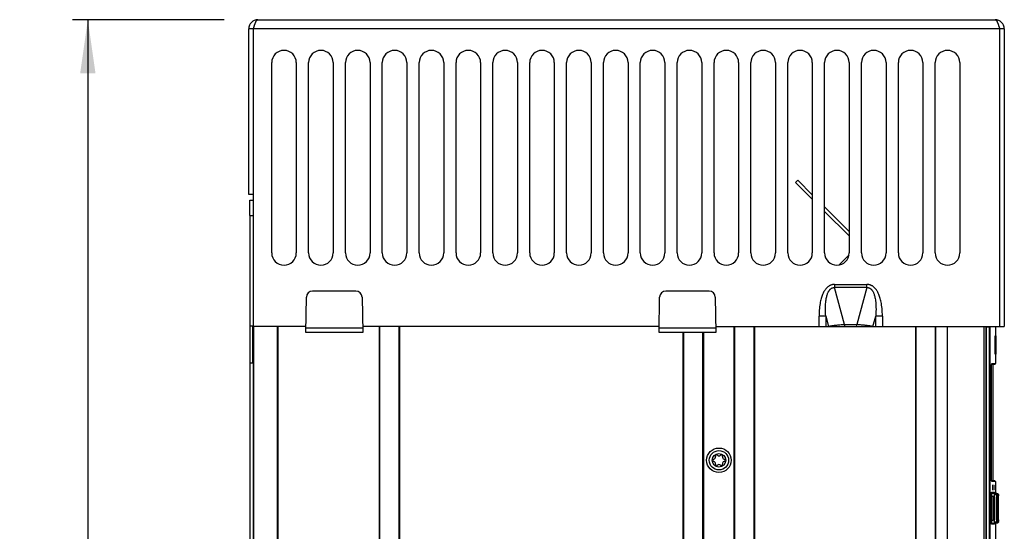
# Model space of a CAD drawing. Extents: x 0 to 594, y 0 to 420.
# Tile 16 of 55: x 229 to 293, y 258 to 291. Entities that reach past the tile are written whole.
import ezdxf

# ---------------------------------------------------------------- set-up
doc = ezdxf.new("R2010")
doc.units = 0
doc.header["$LTSCALE"] = 32.67
doc.layers.get('0').update_dxf_attribs({"linetype": 'CONTINUOUS'})
doc.layers.add('DATUM_AXIS', color=7, linetype='CONTINUOUS')
doc.layers.add('DRAFTS', color=7, linetype='CONTINUOUS')
doc.styles.get("Standard").update_dxf_attribs({"font": 'txt', "width": 0.8})
doc.dimstyles.get("Standard").update_dxf_attribs({"dimtxt": 2.5, "dimasz": 2.5, "dimexe": 1.25, "dimexo": 0.625, "dimtad": 1, "dimcen": 2.5, "dimazin": 3, "dimtfac": 1, "dimtmove": 0, "dimatfit": 3})

# ---------------------------------------------------------------- blocks, each defined once
blk = doc.blocks.new('_FILLED')
at = {"color": 0, "linetype": 'BYBLOCK'}
blk.add_solid([(0, 0), (-1, 0.143), (-1, -0.143)], dxfattribs=at)
blk = doc.blocks.new('*D11')
at = {"color": 2, "linetype": 'CONTINUOUS'}
for p, q in [((242.286, 291.49), (232.411, 291.49)), ((233.411, 291.49), (233.411, 224.69)), ((233.411, 157.89), (233.411, 224.69)), ((269.274, 157.89), (232.411, 157.89))]:
    blk.add_line(p, q, dxfattribs=at)
at = {"color": 2, "linetype": 'CONTINUOUS', "xscale": 3.5, "yscale": 3.5, "zscale": 3.5}
for p, rotation in [((233.411, 291.49), 90), ((233.411, 157.89), 270)]:
    blk.add_blockref('_FILLED', p, dxfattribs=dict(at, rotation=rotation))
at = {"color": 5, "linetype": 'CONTINUOUS', "width": 0.8}
blk.add_text('668', height=3.5, rotation=90, dxfattribs=at).set_placement((232.536, 220.49))

msp = doc.modelspace()

# ---------------------------------------------------------------- linework, layer by layer
at = {"color": 7, "linetype": 'CONTINUOUS'}
for p, q in [((244.484, 291.49), (292.484, 291.49)), ((292.713, 291.108), (292.729, 291.061)), ((243.884, 280.09), (243.884, 290.89)), ((293.084, 290.89), (243.884, 290.89)), ((244.184, 290.89), (244.216, 290.989)), ((244.184, 290.89), (244.184, 271.49)), ((244.216, 290.989), (244.232, 291.037)), ((292.729, 291.061), (292.745, 291.013)), ((292.745, 291.013), (292.76, 290.964)), ((292.76, 290.964), (292.784, 290.89)), ((292.784, 271.49), (292.784, 290.89)), ((293.084, 290.89), (293.084, 271.49)), ((245.384, 276.29), (245.384, 288.69)), ((246.984, 288.69), (246.984, 276.29)), ((247.784, 276.29), (247.784, 288.69)), ((249.384, 288.69), (249.384, 276.29)), ((250.184, 276.29), (250.184, 288.69)), ((251.784, 288.69), (251.784, 276.29)), ((252.584, 276.29), (252.584, 288.69)), ((254.184, 288.69), (254.184, 276.29)), ((254.984, 276.29), (254.984, 288.69)), ((256.584, 288.69), (256.584, 276.29)), ((257.384, 276.29), (257.384, 288.69)), ((258.984, 288.69), (258.984, 276.29)), ((259.784, 276.29), (259.784, 288.69)), ((261.384, 288.69), (261.384, 276.29)), ((262.184, 276.29), (262.184, 288.69)), ((263.784, 288.69), (263.784, 276.29)), ((264.584, 276.29), (264.584, 288.69)), ((266.184, 288.69), (266.184, 276.29)), ((266.984, 276.29), (266.984, 288.69)), ((268.584, 288.69), (268.584, 276.29)), ((269.384, 276.29), (269.384, 288.69)), ((270.984, 288.69), (270.984, 276.29)), ((271.784, 276.29), (271.784, 288.69)), ((273.384, 288.69), (273.384, 276.29)), ((274.184, 276.29), (274.184, 288.69)), ((275.784, 288.69), (275.784, 276.29)), ((276.584, 276.29), (276.584, 288.69)), ((278.184, 288.69), (278.184, 276.29)), ((278.984, 276.29), (278.984, 288.69)), ((280.584, 288.69), (280.584, 276.29)), ((281.384, 276.29), (281.384, 288.69)), ((282.984, 288.69), (282.984, 276.29)), ((283.784, 276.29), (283.784, 288.69)), ((285.384, 288.69), (285.384, 276.29)), ((286.184, 276.29), (286.184, 288.69)), ((287.784, 288.69), (287.784, 276.29)), ((288.584, 276.29), (288.584, 288.69)), ((290.184, 288.69), (290.184, 276.29)), ((279.499, 280.886), (279.641, 281.027)), ((279.499, 280.886), (280.584, 279.801)), ((280.584, 280.084), (279.641, 281.027)), ((244.184, 280.09), (243.884, 280.09)), ((282.984, 277.684), (281.384, 279.284)), ((282.984, 277.401), (281.384, 279.001)), ((243.954, 278.73), (243.954, 177.13)), ((282.317, 275.501), (282.973, 276.157)), ((250.866, 273.81), (248.042, 273.81)), ((273.866, 273.81), (271.042, 273.81)), ((282.033, 274.241), (282.033, 274.029)), ((282.033, 274.241), (284.136, 274.241)), ((282.682, 271.617), (282.033, 274.029)), ((284.136, 274.029), (282.033, 274.029)), ((284.136, 274.029), (283.486, 271.617)), ((284.136, 274.029), (284.136, 274.241)), ((247.602, 271.11), (247.642, 273.417)), ((251.266, 273.417), (251.307, 271.11)), ((270.602, 271.11), (270.642, 273.417)), ((274.266, 273.417), (274.307, 271.11)), ((281.022, 271.49), (281.022, 272.17)), ((281.455, 272.17), (281.022, 272.17)), ((281.455, 272.17), (281.455, 271.49)), ((281.455, 272.17), (281.638, 271.49)), ((284.53, 271.49), (284.713, 272.17)), ((284.713, 271.49), (284.713, 272.17)), ((285.146, 272.17), (284.713, 272.17)), ((285.146, 272.17), (285.146, 271.49)), ((243.954, 271.53), (244.154, 271.53)), ((244.154, 269.13), (244.154, 271.53)), ((244.174, 271.53), (244.174, 181.19)), ((247.608, 271.49), (244.184, 271.49)), ((245.774, 271.49), (245.774, 181.19)), ((251.302, 271.394), (247.607, 271.394)), ((270.608, 271.49), (251.3, 271.49)), ((252.374, 271.49), (252.374, 181.19)), ((253.694, 271.49), (253.694, 181.19)), ((274.302, 271.394), (270.607, 271.394)), ((274.3, 271.49), (293.084, 271.49)), ((275.494, 180.89), (275.494, 271.49)), ((275.523, 271.49), (275.523, 180.89)), ((276.785, 271.49), (276.785, 180.89)), ((276.814, 271.49), (276.814, 180.89)), ((282.224, 271.58), (282.15, 271.572)), ((282.299, 271.587), (282.224, 271.58)), ((282.375, 271.594), (282.299, 271.587)), ((282.452, 271.601), (282.375, 271.594)), ((282.529, 271.607), (282.452, 271.601)), ((282.606, 271.612), (282.529, 271.607)), ((282.682, 271.617), (282.606, 271.612)), ((282.682, 271.617), (282.682, 271.49)), ((282.682, 271.617), (283.486, 271.617)), ((283.486, 271.49), (283.486, 271.617)), ((283.562, 271.612), (283.486, 271.617)), ((283.639, 271.607), (283.562, 271.612)), ((283.716, 271.601), (283.639, 271.607)), ((283.907, 271.584), (283.831, 271.591)), ((287.294, 271.49), (287.294, 181.19)), ((287.323, 271.49), (287.323, 181.19)), ((288.585, 271.49), (288.585, 181.19)), ((288.614, 271.49), (288.614, 181.19)), ((289.354, 271.49), (289.354, 181.19)), ((291.754, 271.49), (291.754, 181.19)), ((291.874, 271.49), (291.874, 245.33)), ((291.909, 271.49), (291.909, 245.33)), ((292.15, 271.45), (291.909, 271.45)), ((292.11, 245.99), (292.11, 271.45)), ((292.15, 271.45), (292.15, 245.99)), ((292.504, 271.49), (292.504, 270.886)), ((251.307, 271.11), (247.602, 271.11)), ((274.307, 271.11), (270.602, 271.11)), ((272.174, 180.89), (272.174, 271.11)), ((272.203, 271.11), (272.203, 180.89)), ((273.465, 180.89), (273.465, 271.11)), ((273.494, 271.11), (273.494, 180.89)), ((292.484, 269.686), (292.484, 270.886)), ((292.484, 270.886), (292.544, 270.886)), ((292.524, 269.686), (292.524, 270.886)), ((292.544, 269.686), (292.544, 270.886)), ((292.544, 269.686), (292.484, 269.686)), ((292.504, 269.686), (292.504, 269.08)), ((243.954, 269.13), (244.154, 269.13)), ((292.25, 268.82), (292.252, 268.9)), ((292.251, 261.643), (292.25, 268.82)), ((292.251, 268.82), (292.25, 268.82)), ((292.252, 268.9), (292.255, 268.972)), ((292.255, 268.972), (292.261, 269.031)), ((292.263, 269.04), (292.464, 269.04)), ((292.275, 269.08), (292.504, 269.08)), ((292.354, 261.44), (292.354, 269.04)), ((292.252, 261.581), (292.25, 261.66)), ((292.25, 261.66), (292.251, 261.66)), ((292.255, 261.508), (292.252, 261.581)), ((292.261, 261.45), (292.255, 261.508)), ((292.267, 261.412), (292.261, 261.45)), ((292.464, 261.44), (292.263, 261.44)), ((292.275, 261.4), (292.267, 261.412)), ((292.504, 261.4), (292.275, 261.4)), ((292.311, 261.12), (292.311, 260.9)), ((292.314, 261.16), (292.347, 261.16)), ((292.33, 261.12), (292.33, 260.9)), ((292.35, 261.12), (292.33, 261.12)), ((292.35, 260.9), (292.35, 261.12)), ((292.478, 261.12), (292.478, 260.9)), ((292.491, 261.12), (292.478, 261.12)), ((292.479, 261.16), (292.49, 261.16)), ((292.491, 260.9), (292.491, 261.12)), ((292.504, 261.4), (292.504, 260.674)), ((292.23, 260.456), (292.23, 258.844)), ((292.23, 260.456), (292.269, 260.456)), ((292.253, 260.692), (292.395, 260.692)), ((292.269, 260.456), (292.269, 258.844)), ((292.269, 260.456), (292.406, 260.408)), ((292.293, 260.636), (292.434, 260.636)), ((292.419, 260.591), (292.293, 260.636)), ((292.347, 260.86), (292.314, 260.86)), ((292.33, 260.9), (292.35, 260.9)), ((292.395, 260.692), (292.4, 260.668)), ((292.4, 260.67), (292.4, 260.67)), ((292.4, 260.668), (292.413, 260.648)), ((292.406, 258.892), (292.406, 260.408)), ((292.406, 260.408), (292.445, 260.408)), ((292.413, 260.648), (292.434, 260.636)), ((292.553, 260.591), (292.419, 260.591)), ((292.434, 260.636), (292.434, 260.636)), ((292.553, 260.591), (292.434, 260.636)), ((292.445, 260.408), (292.445, 258.892)), ((292.455, 260.692), (292.501, 260.692)), ((292.592, 260.535), (292.458, 260.535)), ((292.478, 260.9), (292.491, 260.9)), ((292.49, 260.86), (292.479, 260.86)), ((292.494, 260.636), (292.541, 260.636)), ((292.617, 260.591), (292.494, 260.636)), ((292.501, 260.692), (292.502, 260.68)), ((292.501, 260.692), (292.506, 260.668)), ((292.506, 260.668), (292.52, 260.649)), ((292.52, 260.648), (292.541, 260.636)), ((292.662, 260.592), (292.541, 260.636)), ((292.541, 260.636), (292.541, 260.636)), ((292.553, 260.591), (292.553, 260.591)), ((292.6, 260.4), (292.6, 260.421)), ((292.6, 260.41), (292.611, 260.406)), ((292.6, 260.4), (292.6, 260.4)), ((292.611, 258.894), (292.611, 260.406)), ((292.611, 260.406), (292.651, 260.406)), ((292.661, 260.592), (292.617, 260.591)), ((292.651, 260.406), (292.651, 258.894)), ((292.701, 260.535), (292.656, 260.535)), ((292.661, 260.592), (292.661, 260.592)), ((292.661, 260.592), (292.682, 260.579)), ((292.682, 260.579), (292.696, 260.559)), ((292.696, 260.559), (292.701, 260.535)), ((292.701, 260.525), (292.701, 260.53)), ((292.702, 260.519), (292.701, 260.525)), ((292.702, 260.5), (292.702, 260.455)), ((292.702, 260.461), (292.702, 260.467)), ((292.702, 258.881), (292.702, 260.461)), ((292.269, 258.844), (292.23, 258.844)), ((292.395, 258.608), (292.253, 258.608)), ((292.406, 258.892), (292.269, 258.844)), ((292.293, 258.664), (292.419, 258.709)), ((292.434, 258.664), (292.293, 258.664)), ((292.445, 258.892), (292.406, 258.892)), ((292.434, 258.664), (292.414, 258.652)), ((292.419, 258.709), (292.553, 258.709)), ((292.553, 258.709), (292.434, 258.664)), ((292.434, 258.664), (292.434, 258.664)), ((292.448, 258.654), (292.447, 258.669)), ((292.501, 258.608), (292.455, 258.608)), ((292.458, 258.765), (292.592, 258.765)), ((292.494, 258.664), (292.617, 258.708)), ((292.541, 258.664), (292.494, 258.664)), ((292.506, 258.632), (292.501, 258.608)), ((292.502, 258.619), (292.501, 258.608)), ((292.502, 258.615), (292.502, 258.618)), ((292.504, 258.626), (292.504, 257.62)), ((292.662, 258.708), (292.541, 258.664)), ((292.541, 258.664), (292.541, 258.664)), ((292.553, 258.709), (292.553, 258.709)), ((292.596, 258.776), (292.597, 258.783)), ((292.6, 258.899), (292.6, 258.899)), ((292.611, 258.894), (292.6, 258.89)), ((292.651, 258.894), (292.611, 258.894)), ((292.617, 258.708), (292.661, 258.708)), ((292.656, 258.765), (292.701, 258.765)), ((292.661, 258.708), (292.661, 258.708)), ((292.701, 258.765), (292.696, 258.741)), ((292.701, 258.773), (292.702, 258.802)), ((292.701, 258.775), (292.701, 258.764)), ((292.702, 258.897), (292.702, 258.802)), ((292.702, 258.794), (292.702, 258.823))]:
    msp.add_line(p, q, dxfattribs=at)
for points in [[(244.232, 291.037), (244.247, 291.085), (244.255, 291.108), (244.263, 291.131), (244.271, 291.154), (244.279, 291.176), (244.287, 291.197), (244.295, 291.218), (244.303, 291.239), (244.31, 291.258), (244.318, 291.278), (244.326, 291.296), (244.334, 291.314), (244.342, 291.331), (244.35, 291.348), (244.358, 291.363), (244.366, 291.378), (244.374, 291.392), (244.382, 291.405), (244.389, 291.418), (244.397, 291.429), (244.405, 291.439), (244.413, 291.449), (244.421, 291.457), (244.429, 291.465), (244.437, 291.472), (244.445, 291.477), (244.453, 291.482), (244.46, 291.485), (244.468, 291.488), (244.476, 291.489), (244.484, 291.49)], [(292.484, 291.49), (292.492, 291.489), (292.5, 291.488), (292.508, 291.485), (292.516, 291.482), (292.524, 291.477), (292.532, 291.472), (292.539, 291.465), (292.547, 291.457), (292.555, 291.449), (292.563, 291.439), (292.571, 291.429), (292.579, 291.418), (292.587, 291.405), (292.595, 291.392), (292.603, 291.378), (292.61, 291.363), (292.618, 291.348), (292.626, 291.331), (292.634, 291.314), (292.642, 291.296), (292.65, 291.278), (292.658, 291.258), (292.666, 291.239), (292.674, 291.218), (292.682, 291.197), (292.689, 291.176), (292.697, 291.154), (292.705, 291.131), (292.713, 291.108)], [(282.033, 274.241), (282.005, 274.24), (281.978, 274.239), (281.951, 274.236), (281.925, 274.232), (281.899, 274.228), (281.874, 274.222), (281.848, 274.215), (281.823, 274.208), (281.798, 274.199), (281.774, 274.189), (281.749, 274.179), (281.725, 274.167), (281.7, 274.154), (281.676, 274.139), (281.652, 274.124), (281.628, 274.107), (281.604, 274.089), (281.58, 274.069), (281.556, 274.048), (281.532, 274.025), (281.508, 274), (281.484, 273.974), (281.46, 273.945), (281.436, 273.915), (281.412, 273.882), (281.389, 273.847), (281.365, 273.81), (281.341, 273.77), (281.318, 273.727), (281.294, 273.68), (281.271, 273.63), (281.248, 273.577), (281.225, 273.519), (281.203, 273.458), (281.181, 273.392), (281.16, 273.321), (281.14, 273.245), (281.12, 273.164), (281.102, 273.078), (281.085, 272.986), (281.07, 272.889), (281.056, 272.785), (281.045, 272.675), (281.035, 272.559), (281.028, 272.436), (281.024, 272.307), (281.022, 272.17)], [(281.455, 272.17), (281.446, 272.331), (281.44, 272.48), (281.438, 272.618), (281.439, 272.746), (281.443, 272.863), (281.45, 272.971), (281.458, 273.07), (281.468, 273.16), (281.479, 273.243), (281.491, 273.317), (281.505, 273.385), (281.519, 273.447), (281.533, 273.503), (281.548, 273.554), (281.563, 273.601), (281.578, 273.643), (281.594, 273.682), (281.609, 273.717), (281.625, 273.748), (281.64, 273.778), (281.655, 273.804), (281.671, 273.828), (281.686, 273.85), (281.701, 273.87), (281.716, 273.889), (281.731, 273.906), (281.745, 273.921), (281.76, 273.935), (281.775, 273.948), (281.789, 273.959), (281.803, 273.97), (281.818, 273.979), (281.832, 273.988), (281.847, 273.995), (281.861, 274.002), (281.876, 274.008), (281.891, 274.014), (281.905, 274.018), (281.921, 274.022), (281.936, 274.025), (281.951, 274.028), (281.967, 274.03), (281.983, 274.031), (281.999, 274.031), (282.016, 274.031), (282.033, 274.029)], [(285.146, 272.17), (285.144, 272.307), (285.14, 272.436), (285.133, 272.559), (285.123, 272.675), (285.112, 272.785), (285.098, 272.889), (285.083, 272.986), (285.066, 273.078), (285.048, 273.164), (285.029, 273.245), (285.008, 273.321), (284.987, 273.392), (284.966, 273.458), (284.943, 273.519), (284.921, 273.577), (284.897, 273.63), (284.874, 273.68), (284.851, 273.727), (284.827, 273.77), (284.803, 273.81), (284.78, 273.847), (284.756, 273.882), (284.732, 273.915), (284.708, 273.945), (284.684, 273.974), (284.66, 274), (284.636, 274.025), (284.612, 274.048), (284.588, 274.069), (284.564, 274.089), (284.54, 274.107), (284.516, 274.124), (284.492, 274.139), (284.468, 274.154), (284.444, 274.167), (284.419, 274.179), (284.395, 274.189), (284.37, 274.199), (284.345, 274.208), (284.32, 274.215), (284.295, 274.222), (284.269, 274.228), (284.243, 274.232), (284.217, 274.236), (284.19, 274.239), (284.163, 274.24), (284.136, 274.241)], [(284.136, 274.029), (284.152, 274.031), (284.169, 274.031), (284.185, 274.031), (284.201, 274.03), (284.217, 274.028), (284.233, 274.025), (284.248, 274.022), (284.263, 274.018), (284.278, 274.014), (284.292, 274.008), (284.307, 274.002), (284.321, 273.995), (284.336, 273.988), (284.35, 273.979), (284.365, 273.97), (284.379, 273.959), (284.394, 273.948), (284.408, 273.935), (284.423, 273.921), (284.438, 273.906), (284.453, 273.889), (284.468, 273.87), (284.483, 273.85), (284.498, 273.828), (284.513, 273.804), (284.528, 273.778), (284.544, 273.748), (284.559, 273.717), (284.575, 273.682), (284.59, 273.643), (284.605, 273.601), (284.62, 273.554), (284.635, 273.503), (284.65, 273.447), (284.664, 273.385), (284.677, 273.317), (284.689, 273.243), (284.701, 273.16), (284.71, 273.07), (284.719, 272.971), (284.725, 272.863), (284.729, 272.746), (284.73, 272.618), (284.728, 272.48), (284.723, 272.331), (284.713, 272.17)], [(282.15, 271.572), (282.114, 271.568), (282.078, 271.563), (282.043, 271.559), (282.009, 271.555), (281.975, 271.55), (281.942, 271.545), (281.909, 271.541), (281.878, 271.536), (281.847, 271.531), (281.817, 271.526), (281.788, 271.521), (281.761, 271.516), (281.734, 271.511), (281.708, 271.506), (281.684, 271.5), (281.661, 271.495), (281.638, 271.49)], [(283.831, 271.591), (283.793, 271.594), (283.716, 271.601)], [(284.53, 271.49), (284.508, 271.495), (284.485, 271.5), (284.46, 271.506), (284.435, 271.511), (284.408, 271.516), (284.38, 271.521), (284.351, 271.526), (284.321, 271.531), (284.291, 271.536), (284.259, 271.541), (284.227, 271.545), (284.194, 271.55), (284.16, 271.555), (284.125, 271.559), (284.09, 271.563), (284.054, 271.568), (284.018, 271.572), (283.981, 271.576), (283.907, 271.584)], [(292.111, 271.49), (292.111, 271.481), (292.11, 271.45)], [(292.155, 271.49), (292.152, 271.485), (292.151, 271.47), (292.15, 271.45)], [(292.251, 268.866), (292.251, 268.885), (292.252, 268.904), (292.253, 268.922)], [(292.251, 268.82), (292.251, 268.824), (292.251, 268.845)], [(292.253, 268.939), (292.254, 268.955), (292.255, 268.97), (292.256, 268.983), (292.257, 268.996)], [(292.258, 269.007), (292.259, 269.017), (292.26, 269.026), (292.262, 269.034), (292.263, 269.041), (292.264, 269.046), (292.265, 269.051), (292.265, 269.054), (292.266, 269.057), (292.267, 269.058), (292.267, 269.058)], [(292.261, 269.031), (292.267, 269.067), (292.275, 269.08)], [(292.275, 269.08), (292.269, 269.059), (292.266, 269.056)], [(292.253, 261.546), (292.252, 261.561), (292.252, 261.576), (292.251, 261.592), (292.251, 261.608), (292.251, 261.625), (292.251, 261.643)], [(292.257, 261.485), (292.256, 261.496), (292.255, 261.507), (292.255, 261.519), (292.254, 261.532)], [(292.263, 261.438), (292.262, 261.444), (292.261, 261.451), (292.26, 261.458), (292.259, 261.466), (292.258, 261.475)], [(292.267, 261.422), (292.267, 261.421), (292.267, 261.422), (292.266, 261.423), (292.265, 261.425), (292.265, 261.429), (292.264, 261.433)], [(292.266, 261.423), (292.27, 261.42), (292.275, 261.4)], [(292.314, 261.16), (292.312, 261.154), (292.311, 261.14), (292.311, 261.12)], [(292.33, 261.12), (292.33, 261.14), (292.329, 261.155), (292.327, 261.16)], [(292.35, 261.12), (292.35, 261.14), (292.349, 261.154), (292.347, 261.16)], [(292.479, 261.16), (292.479, 261.155), (292.478, 261.14), (292.478, 261.12)], [(292.491, 261.12), (292.491, 261.14), (292.491, 261.155), (292.49, 261.16)], [(292.23, 260.456), (292.231, 260.532), (292.234, 260.597), (292.239, 260.648), (292.246, 260.68), (292.253, 260.692)], [(292.293, 260.636), (292.272, 260.648), (292.258, 260.668), (292.253, 260.692)], [(292.269, 260.456), (292.267, 260.49), (292.266, 260.521), (292.266, 260.549), (292.268, 260.574), (292.27, 260.595), (292.274, 260.613), (292.279, 260.626), (292.285, 260.634), (292.293, 260.636)], [(292.311, 260.9), (292.311, 260.88), (292.312, 260.865), (292.314, 260.86)], [(292.327, 260.86), (292.329, 260.865), (292.33, 260.88), (292.33, 260.9)], [(292.347, 260.86), (292.349, 260.865), (292.35, 260.88), (292.35, 260.9)], [(292.395, 260.692), (292.399, 260.68), (292.401, 260.668)], [(292.434, 260.636), (292.427, 260.639), (292.419, 260.644), (292.412, 260.651), (292.407, 260.657), (292.403, 260.662), (292.402, 260.666), (292.401, 260.669), (292.4, 260.67)], [(292.419, 260.591), (292.419, 260.58), (292.417, 260.554), (292.415, 260.513), (292.411, 260.464), (292.406, 260.408)], [(292.458, 260.535), (292.453, 260.558), (292.439, 260.578), (292.419, 260.591)], [(292.445, 260.408), (292.446, 260.459), (292.449, 260.498), (292.453, 260.525), (292.458, 260.535)], [(292.447, 260.631), (292.448, 260.648), (292.451, 260.681), (292.455, 260.692)], [(292.494, 260.636), (292.474, 260.648), (292.46, 260.668), (292.455, 260.692)], [(292.478, 260.9), (292.478, 260.88), (292.479, 260.865), (292.479, 260.86)], [(292.484, 260.617), (292.486, 260.628), (292.494, 260.636)], [(292.49, 260.86), (292.491, 260.865), (292.491, 260.88), (292.491, 260.9)], [(292.506, 260.67), (292.504, 260.675), (292.503, 260.679), (292.502, 260.682), (292.502, 260.684), (292.502, 260.685), (292.502, 260.685)], [(292.519, 260.649), (292.515, 260.654), (292.511, 260.66), (292.508, 260.665), (292.506, 260.67)], [(292.541, 260.636), (292.536, 260.638), (292.53, 260.641), (292.524, 260.645), (292.519, 260.649)], [(292.589, 260.556), (292.586, 260.563), (292.581, 260.57), (292.575, 260.577), (292.567, 260.584), (292.557, 260.59), (292.553, 260.591)], [(292.553, 260.591), (292.573, 260.579), (292.587, 260.559), (292.592, 260.535)], [(292.593, 260.543), (292.591, 260.55), (292.589, 260.556)], [(292.592, 260.535), (292.595, 260.525), (292.598, 260.496), (292.6, 260.454), (292.6, 260.4)], [(292.597, 260.517), (292.596, 260.525), (292.595, 260.531), (292.594, 260.537), (292.593, 260.543)], [(292.598, 260.489), (292.598, 260.5), (292.597, 260.509), (292.597, 260.517)], [(292.6, 260.437), (292.6, 260.451), (292.599, 260.465), (292.599, 260.478)], [(292.6, 258.88), (292.6, 258.896), (292.6, 260.4)], [(292.617, 260.591), (292.62, 260.581), (292.62, 260.554), (292.619, 260.513), (292.616, 260.463), (292.611, 260.406)], [(292.656, 260.535), (292.652, 260.559), (292.638, 260.578), (292.617, 260.591)], [(292.651, 260.406), (292.651, 260.457), (292.653, 260.498), (292.654, 260.525), (292.656, 260.535)], [(292.695, 260.561), (292.692, 260.566), (292.689, 260.571), (292.685, 260.575), (292.681, 260.58), (292.676, 260.584), (292.671, 260.587), (292.665, 260.59), (292.661, 260.592)], [(292.7, 260.543), (292.7, 260.547), (292.699, 260.551), (292.697, 260.556), (292.695, 260.561)], [(292.701, 260.537), (292.701, 260.539), (292.701, 260.541), (292.7, 260.543)], [(292.701, 260.537), (292.701, 260.525), (292.702, 260.497)], [(292.701, 260.53), (292.701, 260.532), (292.701, 260.534), (292.701, 260.535)], [(292.253, 258.608), (292.246, 258.62), (292.239, 258.654), (292.234, 258.706), (292.231, 258.771), (292.23, 258.844)], [(292.253, 258.608), (292.258, 258.631), (292.272, 258.651), (292.293, 258.664)], [(292.293, 258.664), (292.285, 258.666), (292.279, 258.674), (292.274, 258.687), (292.27, 258.705), (292.268, 258.726), (292.266, 258.751), (292.266, 258.779), (292.267, 258.81), (292.269, 258.844)], [(292.414, 258.652), (292.4, 258.632), (292.395, 258.608)], [(292.401, 258.632), (292.399, 258.619), (292.395, 258.608)], [(292.4, 258.63), (292.4, 258.63), (292.4, 258.63), (292.401, 258.632), (292.402, 258.635), (292.404, 258.639), (292.407, 258.644), (292.412, 258.65), (292.419, 258.656), (292.428, 258.662), (292.434, 258.664)], [(292.406, 258.892), (292.411, 258.835), (292.415, 258.785), (292.417, 258.745), (292.419, 258.719), (292.419, 258.709)], [(292.419, 258.709), (292.439, 258.721), (292.453, 258.741), (292.458, 258.765)], [(292.458, 258.765), (292.453, 258.775), (292.449, 258.803), (292.446, 258.843), (292.445, 258.892)], [(292.455, 258.608), (292.451, 258.62), (292.448, 258.654)], [(292.455, 258.608), (292.459, 258.631), (292.473, 258.651), (292.494, 258.664)], [(292.494, 258.664), (292.486, 258.672), (292.484, 258.683)], [(292.502, 258.618), (292.503, 258.622), (292.504, 258.626), (292.506, 258.63)], [(292.504, 258.626), (292.504, 258.627), (292.506, 258.631), (292.509, 258.636), (292.512, 258.642), (292.515, 258.647), (292.52, 258.651), (292.525, 258.656), (292.53, 258.659), (292.536, 258.662)], [(292.541, 258.664), (292.52, 258.652), (292.506, 258.632)], [(292.506, 258.63), (292.508, 258.636), (292.511, 258.641), (292.515, 258.646), (292.519, 258.651)], [(292.519, 258.651), (292.524, 258.655), (292.53, 258.659), (292.536, 258.662), (292.541, 258.664)], [(292.592, 258.765), (292.587, 258.741), (292.574, 258.722), (292.553, 258.709)], [(292.553, 258.709), (292.557, 258.71), (292.567, 258.716), (292.575, 258.723), (292.581, 258.73), (292.586, 258.737), (292.589, 258.744)], [(292.589, 258.744), (292.591, 258.751), (292.593, 258.757), (292.594, 258.763), (292.595, 258.769), (292.596, 258.776)], [(292.6, 258.899), (292.6, 258.845), (292.598, 258.803), (292.595, 258.775), (292.592, 258.765)], [(292.597, 258.783), (292.597, 258.791), (292.598, 258.801), (292.598, 258.811)], [(292.599, 258.823), (292.599, 258.836), (292.6, 258.849), (292.6, 258.864)], [(292.611, 258.894), (292.616, 258.836), (292.619, 258.786), (292.62, 258.745), (292.62, 258.719), (292.617, 258.708)], [(292.617, 258.708), (292.637, 258.721), (292.651, 258.741), (292.656, 258.765)], [(292.656, 258.765), (292.654, 258.775), (292.652, 258.803), (292.651, 258.844), (292.651, 258.894)], [(292.696, 258.741), (292.682, 258.721), (292.661, 258.708)], [(292.661, 258.708), (292.667, 258.711), (292.674, 258.715), (292.679, 258.719), (292.685, 258.724), (292.689, 258.729), (292.693, 258.735), (292.696, 258.74)], [(292.696, 258.74), (292.698, 258.746), (292.699, 258.751), (292.7, 258.755), (292.701, 258.758), (292.701, 258.76), (292.701, 258.762), (292.701, 258.764)], [(292.701, 258.765), (292.701, 258.767), (292.701, 258.769), (292.701, 258.773)]]:
    msp.add_lwpolyline(points, dxfattribs=at)
for radius in [0.8, 0.63, 0.44]:
    msp.add_circle((274.504, 262.78), radius, dxfattribs=at)
for centre, radius, start, end in [((244.484, 290.89), 0.6, 90, 180), ((244.484, 290.89), 0.3, 144.20738, 180), ((292.484, 290.89), 0.6, 0, 90), ((292.484, 290.89), 0.3, 0, 35.79262), ((246.184, 288.69), 0.8, 0, 180), ((248.584, 288.69), 0.8, 0, 180), ((250.984, 288.69), 0.8, 0, 180), ((253.384, 288.69), 0.8, 0, 180), ((255.784, 288.69), 0.8, 0, 180), ((258.184, 288.69), 0.8, 0, 180), ((260.584, 288.69), 0.8, 0, 180), ((262.984, 288.69), 0.8, 0, 180), ((265.384, 288.69), 0.8, 0, 180), ((267.784, 288.69), 0.8, 0, 180), ((270.184, 288.69), 0.8, 0, 180), ((272.584, 288.69), 0.8, 0, 180), ((274.984, 288.69), 0.8, 0, 180), ((277.384, 288.69), 0.8, 0, 180), ((279.784, 288.69), 0.8, 0, 180), ((282.184, 288.69), 0.8, 0, 180), ((284.584, 288.69), 0.8, 0, 180), ((286.984, 288.69), 0.8, 0, 180), ((289.384, 288.69), 0.8, 0, 180), ((246.184, 276.29), 0.8, 180, 360), ((248.584, 276.29), 0.8, 180, 360), ((250.984, 276.29), 0.8, 180, 360), ((253.384, 276.29), 0.8, 180, 360), ((255.784, 276.29), 0.8, 180, 360), ((258.184, 276.29), 0.8, 180, 360), ((260.584, 276.29), 0.8, 180, 360), ((262.984, 276.29), 0.8, 180, 360), ((265.384, 276.29), 0.8, 180, 360), ((267.784, 276.29), 0.8, 180, 360), ((270.184, 276.29), 0.8, 180, 360), ((272.584, 276.29), 0.8, 180, 360), ((274.984, 276.29), 0.8, 180, 360), ((277.384, 276.29), 0.8, 180, 360), ((279.784, 276.29), 0.8, 180, 360), ((282.184, 276.29), 0.8, 180, 360), ((284.584, 276.29), 0.8, 180, 360), ((286.984, 276.29), 0.8, 180, 360), ((289.384, 276.29), 0.8, 180, 360), ((248.042, 273.41), 0.4, 90, 179), ((250.866, 273.41), 0.4, 1, 90), ((271.042, 273.41), 0.4, 90, 179), ((273.866, 273.41), 0.4, 1, 90), ((292.464, 269.08), 0.04, 270.00006, 360), ((274.188, 262.78), 0.079, 103.63362, 256.36638), ((274.137, 262.992), 0.139, 283.63362, 16.36638), ((274.346, 263.054), 0.079, 43.63362, 196.36638), ((274.504, 263.204), 0.139, 223.63362, 316.36638), ((274.662, 263.054), 0.079, 343.63362, 136.36638), ((274.872, 262.992), 0.139, 163.63362, 256.36638), ((274.82, 262.78), 0.079, 283.63362, 76.36638), ((274.137, 262.568), 0.139, 343.63362, 76.36638), ((274.346, 262.506), 0.079, 163.63362, 316.36638), ((274.504, 262.356), 0.139, 43.63362, 136.36638), ((274.662, 262.506), 0.079, 223.63362, 16.36638), ((274.872, 262.568), 0.139, 103.63362, 196.36638), ((292.464, 261.4), 0.04, 0, 89.99994)]:
    msp.add_arc(centre, radius, start, end, dxfattribs=at)
at = {"layer": 'DATUM_AXIS', "color": 7, "linetype": 'CONTINUOUS'}
for p, q in [((243.954, 278.73), (243.954, 279.73)), ((243.954, 279.73), (244.184, 279.73)), ((243.954, 278.73), (244.184, 278.73)), ((244.174, 271.53), (244.184, 271.53))]:
    msp.add_line(p, q, dxfattribs=at)
at = {"layer": 'DRAFTS', "color": 7, "linetype": 'CONTINUOUS'}
for p, q in [((244.203, 271.49), (244.203, 181.19)), ((245.745, 271.49), (245.745, 181.19)), ((252.403, 271.49), (252.403, 181.19)), ((253.665, 271.49), (253.665, 181.19))]:
    msp.add_line(p, q, dxfattribs=at)

# ---------------------------------------------------------------- dimensions: what is measured, and where the dimension line sits
at = {"color": 2, "linetype": 'CONTINUOUS'}
dim = msp.add_linear_dim(base=(233.411, 291.49), p1=(269.274, 157.89), p2=(242.286, 291.49), angle=90, dimstyle='Standard', dxfattribs=at)
dim.commit()
dim.dimension.update_dxf_attribs({"geometry": '*D11', "text_midpoint": (230.786, 224.69), "dimtype": 128})

doc.saveas('drawing.dxf')
